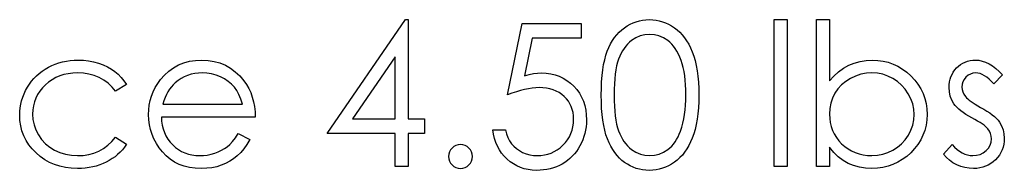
# Model space of a CAD drawing. Header units: inches. Extents: x 370 to 474, y 80 to 168.
# Tile 34 of 170: x 407.059 to 408.004, y 84.436 to 84.581. Entities that reach past the tile are written whole.
import ezdxf

# ---------------------------------------------------------------- set-up
doc = ezdxf.new("R2010")
doc.units = ezdxf.units.IN
doc.header["$LTSCALE"] = 0.5
doc.header["$MEASUREMENT"] = 0

msp = doc.modelspace()

# ---------------------------------------------------------------- linework, layer by layer
at = {"color": 7, "linetype": 'Continuous'}
for p, q in [((407.35355, 84.47175), (407.42877, 84.58128)), ((407.42877, 84.58128), (407.43128, 84.58128)), ((407.43128, 84.58128), (407.43128, 84.58128)), ((407.43128, 84.58128), (407.43128, 84.48588)), ((407.65034, 84.57935), (407.65335, 84.5802)), ((407.65335, 84.5802), (407.65644, 84.58081)), ((407.65644, 84.58081), (407.65959, 84.58117)), ((407.65959, 84.58117), (407.66285, 84.58128)), ((407.66285, 84.58128), (407.66285, 84.58128)), ((407.66285, 84.58128), (407.66613, 84.58117)), ((407.66613, 84.58117), (407.66936, 84.58081)), ((407.66936, 84.58081), (407.67248, 84.5802)), ((407.67248, 84.5802), (407.67555, 84.57935)), ((407.78284, 84.43995), (407.78284, 84.58128)), ((407.78285, 84.58128), (407.79521, 84.58128)), ((407.79521, 84.58128), (407.79521, 84.58128)), ((407.79521, 84.58128), (407.79521, 84.43995)), ((407.82348, 84.43995), (407.82347, 84.58128)), ((407.82347, 84.58128), (407.82347, 84.58128)), ((407.82347, 84.58128), (407.83584, 84.58128)), ((407.83584, 84.58128), (407.83584, 84.58128)), ((407.83584, 84.58128), (407.83584, 84.52237)), ((407.52668, 84.50885), (407.54081, 84.57774)), ((407.54081, 84.57774), (407.54081, 84.57774)), ((407.54081, 84.57774), (407.59735, 84.57774)), ((407.59736, 84.57774), (407.59735, 84.56361)), ((407.63403, 84.5693), (407.63646, 84.57153)), ((407.63646, 84.57153), (407.63905, 84.57358)), ((407.63905, 84.57358), (407.64176, 84.57537)), ((407.64176, 84.57537), (407.64455, 84.57694)), ((407.64455, 84.57694), (407.64739, 84.57827)), ((407.64739, 84.57827), (407.65034, 84.57935)), ((407.67555, 84.57935), (407.67853, 84.57827)), ((407.67853, 84.57827), (407.68143, 84.57694)), ((407.68143, 84.57694), (407.68427, 84.57537)), ((407.68427, 84.57537), (407.687, 84.57355)), ((407.687, 84.57355), (407.68962, 84.57151)), ((407.68962, 84.57151), (407.69214, 84.56919)), ((407.5505, 84.56361), (407.54305, 84.52737)), ((407.59735, 84.56361), (407.5505, 84.56361)), ((407.5505, 84.56361), (407.5505, 84.56361)), ((407.59735, 84.56361), (407.59735, 84.56361)), ((407.62765, 84.56116), (407.62964, 84.56411)), ((407.62964, 84.56411), (407.63177, 84.56681)), ((407.63177, 84.56681), (407.63403, 84.5693)), ((407.64999, 84.56375), (407.64582, 84.56113)), ((407.65426, 84.56565), (407.64999, 84.56375)), ((407.65871, 84.56676), (407.65426, 84.56565)), ((407.66326, 84.56715), (407.65871, 84.56676)), ((407.66776, 84.56676), (407.66326, 84.56715)), ((407.66326, 84.56715), (407.66326, 84.56715)), ((407.67215, 84.56565), (407.66776, 84.56676)), ((407.6764, 84.56375), (407.67215, 84.56565)), ((407.68057, 84.56113), (407.6764, 84.56375)), ((407.69214, 84.56919), (407.69448, 84.56665)), ((407.69448, 84.56665), (407.69669, 84.56389)), ((407.69669, 84.56389), (407.69876, 84.56085)), ((407.6226, 84.551), (407.62412, 84.55461)), ((407.62412, 84.55461), (407.6258, 84.55801)), ((407.6258, 84.55801), (407.62765, 84.56116)), ((407.63864, 84.5537), (407.63715, 84.55141)), ((407.64024, 84.55583), (407.63864, 84.5537)), ((407.64198, 84.55779), (407.64024, 84.55583)), ((407.64383, 84.55955), (407.64198, 84.55779)), ((407.64582, 84.56113), (407.64383, 84.55955)), ((407.68256, 84.55953), (407.68057, 84.56113)), ((407.68443, 84.5577), (407.68256, 84.55953)), ((407.68623, 84.55566), (407.68443, 84.5577)), ((407.68788, 84.5534), (407.68623, 84.55566)), ((407.68943, 84.55091), (407.68788, 84.5534)), ((407.69876, 84.56085), (407.70069, 84.55759)), ((407.70069, 84.55759), (407.70246, 84.55409)), ((407.70246, 84.55409), (407.70412, 84.55033)), ((407.10711, 84.54197), (407.11095, 84.5423)), ((407.11095, 84.5423), (407.1149, 84.54241)), ((407.1149, 84.54241), (407.1149, 84.54241)), ((407.1149, 84.54241), (407.11984, 84.54222)), ((407.22713, 84.54211), (407.23315, 84.54241)), ((407.23315, 84.54241), (407.23315, 84.54241)), ((407.23315, 84.54241), (407.23933, 84.54211)), ((407.41892, 84.54567), (407.37787, 84.48588)), ((407.41894, 84.48588), (407.41892, 84.54567)), ((407.41892, 84.54567), (407.41892, 84.54567)), ((407.61904, 84.53808), (407.62006, 84.54277)), ((407.62006, 84.54277), (407.62125, 84.54708)), ((407.62125, 84.54708), (407.6226, 84.551)), ((407.6334, 84.54343), (407.6324, 84.54034)), ((407.63453, 84.54628), (407.6334, 84.54343)), ((407.63577, 84.54893), (407.63453, 84.54628)), ((407.63715, 84.55141), (407.63577, 84.54893)), ((407.69087, 84.54821), (407.68943, 84.55091)), ((407.69219, 84.54531), (407.69087, 84.54821)), ((407.69341, 84.54216), (407.69219, 84.54531)), ((407.70412, 84.55033), (407.70558, 84.5463)), ((407.70558, 84.5463), (407.70688, 84.54194)), ((407.87092, 84.54211), (407.87691, 84.54241)), ((407.87691, 84.54241), (407.87691, 84.54241)), ((407.87691, 84.54241), (407.88224, 84.54216)), ((407.97085, 84.54194), (407.97341, 84.5423)), ((407.97341, 84.5423), (407.97612, 84.54241)), ((407.97612, 84.54241), (407.97612, 84.54241)), ((407.97612, 84.54241), (407.97932, 84.54219)), ((407.08001, 84.53168), (407.08299, 84.53366)), ((407.08299, 84.53366), (407.08611, 84.53548)), ((407.08611, 84.53548), (407.08936, 84.53711)), ((407.08936, 84.53711), (407.09273, 84.53852)), ((407.09273, 84.53852), (407.09618, 84.53971)), ((407.09618, 84.53971), (407.09974, 84.54067)), ((407.09974, 84.54067), (407.10339, 84.54145)), ((407.10339, 84.54145), (407.10711, 84.54197)), ((407.11984, 84.54222), (407.12472, 84.54164)), ((407.12472, 84.54164), (407.1295, 84.5407)), ((407.1295, 84.5407), (407.13419, 84.53935)), ((407.13419, 84.53935), (407.13866, 84.53769)), ((407.13866, 84.53769), (407.1428, 84.53582)), ((407.1428, 84.53582), (407.14656, 84.53369)), ((407.14656, 84.53369), (407.14998, 84.53134)), ((407.20176, 84.53187), (407.20621, 84.53507)), ((407.20621, 84.53507), (407.21098, 84.53772)), ((407.21098, 84.53772), (407.21606, 84.53976)), ((407.21606, 84.53976), (407.22145, 84.54125)), ((407.22145, 84.54125), (407.22713, 84.54211)), ((407.23933, 84.54211), (407.24521, 84.54117)), ((407.24521, 84.54117), (407.25076, 84.53962)), ((407.25076, 84.53962), (407.25598, 84.53747)), ((407.25598, 84.53747), (407.26089, 84.53468)), ((407.26089, 84.53468), (407.26547, 84.53126)), ((407.61761, 84.52753), (407.61824, 84.533)), ((407.61824, 84.533), (407.61904, 84.53808)), ((407.6308, 84.53311), (407.63022, 84.52894)), ((407.63155, 84.53689), (407.6308, 84.53311)), ((407.6324, 84.54034), (407.63155, 84.53689)), ((407.69448, 84.5388), (407.69341, 84.54216)), ((407.69545, 84.53521), (407.69448, 84.5388)), ((407.69622, 84.5314), (407.69545, 84.53521)), ((407.70688, 84.54194), (407.70795, 84.53725)), ((407.70795, 84.53725), (407.70884, 84.53223)), ((407.84462, 84.53115), (407.84939, 84.5346)), ((407.84939, 84.5346), (407.85439, 84.53742)), ((407.85439, 84.53742), (407.85966, 84.5396)), ((407.85966, 84.5396), (407.86515, 84.54117)), ((407.86515, 84.54117), (407.87092, 84.54211)), ((407.88224, 84.54216), (407.8874, 84.54145)), ((407.8874, 84.54145), (407.89234, 84.54026)), ((407.89234, 84.54026), (407.89709, 84.5386)), ((407.89709, 84.5386), (407.90162, 84.53645)), ((407.90162, 84.53645), (407.90598, 84.53383)), ((407.90598, 84.53383), (407.91012, 84.53074)), ((407.95472, 84.53087), (407.95619, 84.53294)), ((407.95619, 84.53294), (407.95787, 84.53488)), ((407.95787, 84.53488), (407.95975, 84.53664)), ((407.95975, 84.53664), (407.96174, 84.53816)), ((407.96174, 84.53816), (407.96383, 84.53946)), ((407.96383, 84.53946), (407.96604, 84.54054)), ((407.96604, 84.54054), (407.96839, 84.54136)), ((407.96839, 84.54136), (407.97085, 84.54194)), ((407.97932, 84.54219), (407.98252, 84.54153)), ((407.98252, 84.54153), (407.98575, 84.5404)), ((407.98575, 84.5404), (407.98898, 84.53882)), ((407.98898, 84.53882), (407.99218, 84.53681)), ((407.99218, 84.53681), (407.99541, 84.53435)), ((407.99541, 84.53435), (407.99867, 84.53145)), ((407.0699, 84.52204), (407.07217, 84.52472)), ((407.07217, 84.52472), (407.07462, 84.5272)), ((407.07462, 84.5272), (407.07722, 84.52952)), ((407.07722, 84.52952), (407.08001, 84.53168)), ((407.0897, 84.52356), (407.08633, 84.52124)), ((407.09326, 84.52555), (407.0897, 84.52356)), ((407.09701, 84.52718), (407.09326, 84.52555)), ((407.10096, 84.52842), (407.09701, 84.52718)), ((407.1051, 84.52933), (407.10096, 84.52842)), ((407.10946, 84.52985), (407.1051, 84.52933)), ((407.11399, 84.53005), (407.10946, 84.52985)), ((407.11964, 84.52977), (407.11399, 84.53005)), ((407.11399, 84.53005), (407.11399, 84.53005)), ((407.12497, 84.52894), (407.11964, 84.52977)), ((407.13002, 84.52756), (407.12497, 84.52894)), ((407.13477, 84.52563), (407.13002, 84.52756)), ((407.13919, 84.52315), (407.13477, 84.52563)), ((407.14998, 84.53134), (407.1531, 84.52872)), ((407.1531, 84.52872), (407.15597, 84.52577)), ((407.15597, 84.52577), (407.15862, 84.52246)), ((407.19108, 84.51989), (407.19379, 84.52364)), ((407.19379, 84.52364), (407.19762, 84.52803)), ((407.19379, 84.52364), (407.19379, 84.52364)), ((407.19762, 84.52803), (407.20176, 84.53187)), ((407.21352, 84.52475), (407.21062, 84.52281)), ((407.21656, 84.52635), (407.21352, 84.52475)), ((407.21976, 84.5277), (407.21656, 84.52635)), ((407.22305, 84.52872), (407.21976, 84.5277)), ((407.2265, 84.52947), (407.22305, 84.52872)), ((407.23009, 84.52991), (407.2265, 84.52947)), ((407.23378, 84.53005), (407.23009, 84.52991)), ((407.23831, 84.52983), (407.23378, 84.53005)), ((407.23378, 84.53005), (407.23378, 84.53005)), ((407.24273, 84.52911), (407.23831, 84.52983)), ((407.24706, 84.52795), (407.24273, 84.52911)), ((407.25126, 84.52629), (407.24706, 84.52795)), ((407.2552, 84.52428), (407.25126, 84.52629)), ((407.25874, 84.52196), (407.2552, 84.52428)), ((407.26547, 84.53126), (407.26975, 84.52723)), ((407.26975, 84.52723), (407.2737, 84.52259)), ((407.54305, 84.52737), (407.54744, 84.52853)), ((407.54305, 84.52737), (407.54305, 84.52737)), ((407.54744, 84.52853), (407.55161, 84.52938)), ((407.55161, 84.52938), (407.55555, 84.52988)), ((407.55555, 84.52988), (407.55928, 84.53005)), ((407.55928, 84.53005), (407.55928, 84.53005)), ((407.55928, 84.53005), (407.56389, 84.52985)), ((407.56389, 84.52985), (407.56831, 84.52925)), ((407.56831, 84.52925), (407.5725, 84.52825)), ((407.5725, 84.52825), (407.57651, 84.52687)), ((407.57651, 84.52687), (407.58029, 84.52511)), ((407.58029, 84.52511), (407.58385, 84.52292)), ((407.61714, 84.52166), (407.61761, 84.52753)), ((407.62975, 84.52444), (407.62942, 84.51961)), ((407.63022, 84.52894), (407.62975, 84.52444)), ((407.69688, 84.52734), (407.69622, 84.5314)), ((407.69738, 84.52306), (407.69688, 84.52734)), ((407.70884, 84.53223), (407.70953, 84.52687)), ((407.70953, 84.52687), (407.71002, 84.52116)), ((407.83584, 84.52237), (407.84012, 84.52709)), ((407.84012, 84.52709), (407.84462, 84.53115)), ((407.85604, 84.52477), (407.85146, 84.5219)), ((407.86098, 84.52709), (407.85604, 84.52477)), ((407.86606, 84.52872), (407.86098, 84.52709)), ((407.87125, 84.52972), (407.86606, 84.52872)), ((407.87661, 84.53005), (407.87125, 84.52972)), ((407.88185, 84.52972), (407.87661, 84.53005)), ((407.87661, 84.53005), (407.87661, 84.53005)), ((407.88693, 84.52872), (407.88185, 84.52972)), ((407.89187, 84.52709), (407.88693, 84.52872)), ((407.89662, 84.52477), (407.89187, 84.52709)), ((407.90106, 84.52188), (407.89662, 84.52477)), ((407.91012, 84.53074), (407.91407, 84.52715)), ((407.91407, 84.52715), (407.91768, 84.52323)), ((407.95111, 84.52143), (407.95169, 84.52397)), ((407.95169, 84.52397), (407.95246, 84.5264)), ((407.95246, 84.5264), (407.95348, 84.52869)), ((407.95348, 84.52869), (407.95472, 84.53087)), ((407.96519, 84.52384), (407.964, 84.52157)), ((407.96687, 84.52596), (407.96519, 84.52384)), ((407.96889, 84.52776), (407.96687, 84.52596)), ((407.97112, 84.52903), (407.96889, 84.52776)), ((407.97352, 84.5298), (407.97112, 84.52903)), ((407.97612, 84.53005), (407.97352, 84.5298)), ((407.97824, 84.52988), (407.97612, 84.53005)), ((407.97612, 84.53005), (407.97612, 84.53005)), ((407.9804, 84.52938), (407.97824, 84.52988)), ((407.98255, 84.52856), (407.9804, 84.52938)), ((407.98473, 84.5274), (407.98255, 84.52856)), ((407.98688, 84.52591), (407.98473, 84.5274)), ((407.98909, 84.52408), (407.98688, 84.52591)), ((407.9913, 84.52193), (407.98909, 84.52408)), ((408.00192, 84.52809), (407.99351, 84.51945)), ((407.99867, 84.53145), (408.0019, 84.52809)), ((407.06416, 84.5131), (407.06587, 84.51622)), ((407.06587, 84.51622), (407.06781, 84.51923)), ((407.06781, 84.51923), (407.0699, 84.52204)), ((407.08028, 84.51558), (407.0778, 84.51246)), ((407.08315, 84.51854), (407.08028, 84.51558)), ((407.08633, 84.52124), (407.08315, 84.51854)), ((407.1433, 84.52011), (407.13919, 84.52315)), ((407.14714, 84.51652), (407.1433, 84.52011)), ((407.15064, 84.51238), (407.14714, 84.51652)), ((407.16101, 84.51881), (407.15064, 84.51238)), ((407.15862, 84.52246), (407.16099, 84.51881)), ((407.18672, 84.51199), (407.18871, 84.516)), ((407.18871, 84.516), (407.19108, 84.51989)), ((407.20243, 84.51451), (407.20088, 84.51205)), ((407.20411, 84.51674), (407.20243, 84.51451)), ((407.2059, 84.51878), (407.20411, 84.51674)), ((407.20784, 84.52061), (407.2059, 84.51878)), ((407.21062, 84.52281), (407.20784, 84.52061)), ((407.20784, 84.52061), (407.20784, 84.52061)), ((407.26188, 84.51934), (407.25874, 84.52196)), ((407.26459, 84.51641), (407.26188, 84.51934)), ((407.26696, 84.5131), (407.26459, 84.51641)), ((407.2737, 84.52259), (407.2737, 84.52259)), ((407.2737, 84.52259), (407.27624, 84.51898)), ((407.27624, 84.51898), (407.27842, 84.51517)), ((407.27842, 84.51517), (407.2803, 84.51111)), ((407.54319, 84.51415), (407.53932, 84.51315)), ((407.54691, 84.51492), (407.54319, 84.51415)), ((407.55045, 84.51547), (407.54691, 84.51492)), ((407.55384, 84.5158), (407.55045, 84.51547)), ((407.55705, 84.51591), (407.55384, 84.5158)), ((407.56074, 84.51578), (407.55705, 84.51591)), ((407.55705, 84.51591), (407.55705, 84.51591)), ((407.56422, 84.51539), (407.56074, 84.51578)), ((407.56753, 84.51473), (407.56422, 84.51539)), ((407.57065, 84.51382), (407.56753, 84.51473)), ((407.58385, 84.52292), (407.58722, 84.52036)), ((407.58722, 84.52036), (407.59039, 84.51738)), ((407.59039, 84.51738), (407.59326, 84.51409)), ((407.59326, 84.51409), (407.59574, 84.51061)), ((407.61679, 84.50879), (407.61686, 84.51542)), ((407.61686, 84.51542), (407.61714, 84.52166)), ((407.6292, 84.5144), (407.62914, 84.50885)), ((407.62942, 84.51961), (407.6292, 84.5144)), ((407.69777, 84.51856), (407.69738, 84.52306)), ((407.69796, 84.51382), (407.69777, 84.51856)), ((407.71002, 84.52116), (407.7103, 84.51514)), ((407.7103, 84.51514), (407.71041, 84.50879)), ((407.83584, 84.52237), (407.83584, 84.52237)), ((407.84395, 84.51481), (407.84105, 84.51056)), ((407.84743, 84.51859), (407.84395, 84.51481)), ((407.85146, 84.5219), (407.84743, 84.51859)), ((407.90504, 84.51845), (407.90106, 84.52188)), ((407.90852, 84.51451), (407.90504, 84.51845)), ((407.91153, 84.51003), (407.90852, 84.51451)), ((407.91768, 84.52323), (407.9208, 84.51912)), ((407.9208, 84.51912), (407.92345, 84.51478)), ((407.92345, 84.51478), (407.92563, 84.51025)), ((407.95067, 84.516), (407.95078, 84.51878)), ((407.95094, 84.51175), (407.95067, 84.516)), ((407.95067, 84.516), (407.95067, 84.516)), ((407.95078, 84.51878), (407.95111, 84.52143)), ((407.96328, 84.51912), (407.96303, 84.51649)), ((407.96303, 84.51649), (407.96303, 84.51649)), ((407.96303, 84.51649), (407.96325, 84.51412)), ((407.96325, 84.51412), (407.96389, 84.51183)), ((407.964, 84.52157), (407.96328, 84.51912)), ((407.99351, 84.51945), (407.9913, 84.52193)), ((407.99351, 84.51945), (407.99351, 84.51945)), ((407.06038, 84.50335), (407.0614, 84.50667)), ((407.0614, 84.50667), (407.06267, 84.50992)), ((407.06267, 84.50992), (407.06416, 84.5131)), ((407.07396, 84.50578), (407.07261, 84.50222)), ((407.07567, 84.50921), (407.07396, 84.50578)), ((407.0778, 84.51246), (407.07567, 84.50921)), ((407.15064, 84.51238), (407.15064, 84.51238)), ((407.18382, 84.50357), (407.18509, 84.50785)), ((407.18509, 84.50785), (407.18672, 84.51199)), ((407.19812, 84.50645), (407.19693, 84.50335)), ((407.19945, 84.50934), (407.19812, 84.50645)), ((407.20088, 84.51205), (407.19945, 84.50934)), ((407.26903, 84.50926), (407.26696, 84.5131)), ((407.27083, 84.5049), (407.26903, 84.50926)), ((407.2723, 84.50001), (407.27083, 84.5049)), ((407.2803, 84.51111), (407.28181, 84.50686)), ((407.28181, 84.50686), (407.28303, 84.50239)), ((407.53107, 84.5105), (407.52668, 84.50885)), ((407.52668, 84.50885), (407.52668, 84.50885)), ((407.53527, 84.51194), (407.53107, 84.5105)), ((407.53932, 84.51315), (407.53527, 84.51194)), ((407.57358, 84.5126), (407.57065, 84.51382)), ((407.57631, 84.51117), (407.57358, 84.5126)), ((407.57888, 84.50945), (407.57631, 84.51117)), ((407.58123, 84.50747), (407.57888, 84.50945)), ((407.58335, 84.50529), (407.58123, 84.50747)), ((407.5852, 84.50294), (407.58335, 84.50529)), ((407.59574, 84.51061), (407.59787, 84.50689)), ((407.59787, 84.50689), (407.59958, 84.50297)), ((407.61686, 84.50222), (407.61678, 84.50879)), ((407.62916, 84.50885), (407.6292, 84.50333)), ((407.69804, 84.50885), (407.69796, 84.51382)), ((407.69796, 84.50388), (407.69804, 84.50885)), ((407.69804, 84.50885), (407.69804, 84.50885)), ((407.71041, 84.50879), (407.7103, 84.50247)), ((407.71041, 84.50879), (407.71041, 84.50879)), ((407.83876, 84.50595), (407.83714, 84.50109)), ((407.84105, 84.51056), (407.83876, 84.50595)), ((407.91395, 84.50523), (407.91153, 84.51003)), ((407.91572, 84.50032), (407.91395, 84.50523)), ((407.92563, 84.51025), (407.92731, 84.50553)), ((407.92731, 84.50553), (407.9285, 84.50059)), ((407.95183, 84.50777), (407.95094, 84.51175)), ((407.95326, 84.50399), (407.95183, 84.50777)), ((407.96389, 84.51183), (407.96497, 84.50956)), ((407.96497, 84.50956), (407.96646, 84.50736)), ((407.96646, 84.50736), (407.96646, 84.50736)), ((407.96646, 84.50736), (407.96742, 84.50622)), ((407.96742, 84.50622), (407.96864, 84.50507)), ((407.96864, 84.50507), (407.97007, 84.50382)), ((407.05864, 84.49303), (407.059, 84.49654)), ((407.059, 84.49654), (407.05955, 84.49999)), ((407.05955, 84.49999), (407.06038, 84.50335)), ((407.07167, 84.4985), (407.07109, 84.4946)), ((407.07261, 84.50222), (407.07167, 84.4985)), ((407.18239, 84.49466), (407.18291, 84.49919)), ((407.18291, 84.49919), (407.18382, 84.50357)), ((407.19693, 84.50335), (407.19586, 84.50001)), ((407.19586, 84.50001), (407.19586, 84.50001)), ((407.19586, 84.50001), (407.27229, 84.50001)), ((407.28303, 84.50239), (407.28391, 84.4977)), ((407.28391, 84.4977), (407.28444, 84.49278)), ((407.58675, 84.50043), (407.5852, 84.50294)), ((407.58802, 84.49775), (407.58675, 84.50043)), ((407.58901, 84.49494), (407.58802, 84.49775)), ((407.59958, 84.50297), (407.60093, 84.4988)), ((407.60093, 84.4988), (407.60187, 84.49441)), ((407.61714, 84.49601), (407.61686, 84.50222)), ((407.61761, 84.49016), (407.61714, 84.49601)), ((407.6292, 84.50333), (407.62942, 84.49814)), ((407.62942, 84.49814), (407.62975, 84.49328)), ((407.6973, 84.49447), (407.69771, 84.49908)), ((407.69771, 84.49908), (407.69796, 84.50388)), ((407.71002, 84.49648), (407.70953, 84.49079)), ((407.7103, 84.50247), (407.71002, 84.49648)), ((407.83617, 84.49593), (407.83584, 84.49049)), ((407.83714, 84.50109), (407.83617, 84.49593)), ((407.91674, 84.49527), (407.91572, 84.50032)), ((407.9171, 84.4901), (407.91674, 84.49527)), ((407.9285, 84.50059), (407.92922, 84.49546)), ((407.92922, 84.49546), (407.92947, 84.4901)), ((407.95528, 84.50048), (407.95326, 84.50399)), ((407.95655, 84.4988), (407.95528, 84.50048)), ((407.95528, 84.50048), (407.95528, 84.50048)), ((407.95809, 84.49709), (407.95655, 84.4988)), ((407.95986, 84.49538), (407.95809, 84.49709)), ((407.9619, 84.49367), (407.95986, 84.49538)), ((407.97007, 84.50382), (407.97176, 84.50255)), ((407.97176, 84.50255), (407.97369, 84.50123)), ((407.97369, 84.50123), (407.97584, 84.49988)), ((407.97584, 84.49988), (407.97822, 84.49844)), ((407.97822, 84.49844), (407.98084, 84.49698)), ((407.98084, 84.49698), (407.98084, 84.49698)), ((407.98084, 84.49698), (407.98404, 84.49516)), ((407.98404, 84.49516), (407.98697, 84.49336)), ((407.05853, 84.48947), (407.05864, 84.49303)), ((407.05878, 84.48423), (407.05853, 84.48947)), ((407.05853, 84.48947), (407.05853, 84.48947)), ((407.07109, 84.4946), (407.0709, 84.49057)), ((407.0709, 84.49057), (407.0709, 84.49057)), ((407.0709, 84.49057), (407.07126, 84.4853)), ((407.18219, 84.49002), (407.18239, 84.49466)), ((407.18241, 84.48508), (407.18219, 84.49002)), ((407.18219, 84.49002), (407.18219, 84.49002)), ((407.28466, 84.48765), (407.19456, 84.48765)), ((407.19456, 84.48765), (407.19456, 84.48765)), ((407.19456, 84.48765), (407.19481, 84.48367)), ((407.28444, 84.49278), (407.28466, 84.48765)), ((407.28466, 84.48765), (407.28466, 84.48765)), ((407.37787, 84.48588), (407.37787, 84.48588)), ((407.37787, 84.48588), (407.41892, 84.48588)), ((407.43128, 84.48588), (407.43128, 84.48588)), ((407.43128, 84.48588), (407.44718, 84.48588)), ((407.44718, 84.48588), (407.44718, 84.48588)), ((407.44718, 84.48588), (407.44718, 84.47175)), ((407.58973, 84.49195), (407.58901, 84.49494)), ((407.59014, 84.48881), (407.58973, 84.49195)), ((407.59028, 84.48549), (407.59014, 84.48881)), ((407.60187, 84.49441), (407.60245, 84.4898)), ((407.60245, 84.4898), (407.60265, 84.48497)), ((407.61827, 84.48472), (407.61761, 84.49016)), ((407.62975, 84.49328), (407.63019, 84.48881)), ((407.63019, 84.48881), (407.6308, 84.48467)), ((407.69512, 84.48177), (407.696, 84.48583)), ((407.696, 84.48583), (407.69675, 84.49005)), ((407.69675, 84.49005), (407.6973, 84.49447)), ((407.70953, 84.49079), (407.70886, 84.48547)), ((407.83584, 84.49049), (407.83584, 84.49049)), ((407.83584, 84.49049), (407.83603, 84.48632)), ((407.83603, 84.48632), (407.83658, 84.48232)), ((407.91677, 84.48494), (407.9171, 84.4901)), ((407.9171, 84.4901), (407.9171, 84.4901)), ((407.92947, 84.4901), (407.92922, 84.48483)), ((407.92947, 84.4901), (407.92947, 84.4901)), ((407.96422, 84.49195), (407.9619, 84.49367)), ((407.96676, 84.49022), (407.96422, 84.49195)), ((407.96958, 84.48848), (407.96676, 84.49022)), ((407.97264, 84.48674), (407.96958, 84.48848)), ((407.97548, 84.48519), (407.97264, 84.48674)), ((407.97264, 84.48674), (407.97264, 84.48674)), ((407.98697, 84.49336), (407.98964, 84.49157)), ((407.98964, 84.49157), (407.99204, 84.4898)), ((407.99204, 84.4898), (407.99417, 84.48803)), ((407.99417, 84.48803), (407.99605, 84.4863)), ((407.99605, 84.4863), (407.99765, 84.48456)), ((407.05952, 84.47917), (407.05878, 84.48423)), ((407.06074, 84.47434), (407.05952, 84.47917)), ((407.07126, 84.4853), (407.07231, 84.4802)), ((407.07231, 84.4802), (407.07407, 84.47523)), ((407.18302, 84.48025), (407.18241, 84.48508)), ((407.18407, 84.47559), (407.18302, 84.48025)), ((407.19481, 84.48367), (407.19536, 84.47986)), ((407.19536, 84.47986), (407.19624, 84.47625)), ((407.19624, 84.47625), (407.19746, 84.47282)), ((407.58884, 84.47498), (407.58964, 84.47832)), ((407.58964, 84.47832), (407.59011, 84.48182)), ((407.59011, 84.48182), (407.59028, 84.48549)), ((407.59028, 84.48549), (407.59028, 84.48549)), ((407.60226, 84.47829), (407.60176, 84.47506)), ((407.60254, 84.4816), (407.60226, 84.47829)), ((407.60265, 84.48497), (407.60254, 84.4816)), ((407.60265, 84.48497), (407.60265, 84.48497)), ((407.6191, 84.47964), (407.61827, 84.48472)), ((407.62009, 84.47492), (407.6191, 84.47964)), ((407.6308, 84.48467), (407.63152, 84.48086)), ((407.63152, 84.48086), (407.63237, 84.47741)), ((407.63237, 84.47741), (407.63337, 84.47432)), ((407.69283, 84.47421), (407.69404, 84.4779)), ((407.69404, 84.4779), (407.69512, 84.48177)), ((407.70798, 84.48047), (407.7069, 84.47581)), ((407.70886, 84.48547), (407.70798, 84.48047)), ((407.83658, 84.48232), (407.83749, 84.47848)), ((407.83749, 84.47848), (407.83876, 84.47484)), ((407.91401, 84.47503), (407.91572, 84.47995)), ((407.91572, 84.47995), (407.91677, 84.48494)), ((407.9285, 84.47975), (407.92729, 84.47487)), ((407.92922, 84.48483), (407.9285, 84.47975)), ((407.97805, 84.48373), (407.97548, 84.48519)), ((407.98037, 84.48235), (407.97805, 84.48373)), ((407.98241, 84.48102), (407.98037, 84.48235)), ((407.98418, 84.47975), (407.98241, 84.48102)), ((407.9857, 84.47854), (407.98418, 84.47975)), ((407.98694, 84.47741), (407.9857, 84.47854)), ((407.9879, 84.47636), (407.98694, 84.47741)), ((407.98939, 84.47418), (407.9879, 84.47636)), ((407.9879, 84.47636), (407.9879, 84.47636)), ((407.99765, 84.48456), (407.99897, 84.48284)), ((407.99897, 84.48284), (407.99897, 84.48284)), ((407.99897, 84.48284), (408.00102, 84.47928)), ((408.00102, 84.47928), (408.00251, 84.4755)), ((407.06248, 84.46968), (407.06074, 84.47434)), ((407.06469, 84.46523), (407.06248, 84.46968)), ((407.07407, 84.47523), (407.07653, 84.47042)), ((407.07653, 84.47042), (407.07962, 84.46598)), ((407.14697, 84.46407), (407.15064, 84.46822)), ((407.15064, 84.46822), (407.15064, 84.46822)), ((407.15064, 84.46822), (407.16099, 84.46142)), ((407.18556, 84.47103), (407.18407, 84.47559)), ((407.18744, 84.46659), (407.18556, 84.47103)), ((407.19746, 84.47282), (407.19895, 84.4696)), ((407.19895, 84.4696), (407.20077, 84.46653)), ((407.26282, 84.46427), (407.26556, 84.46769)), ((407.26556, 84.46769), (407.26837, 84.47175)), ((407.26838, 84.47175), (407.27936, 84.46598)), ((407.41892, 84.47175), (407.35355, 84.47175)), ((407.35355, 84.47175), (407.35355, 84.47175)), ((407.41892, 84.43995), (407.41892, 84.47175)), ((407.41892, 84.47175), (407.41892, 84.47175)), ((407.44718, 84.47175), (407.43128, 84.47175)), ((407.43128, 84.47175), (407.43128, 84.47175)), ((407.43128, 84.47175), (407.43128, 84.43995)), ((407.44718, 84.47175), (407.44718, 84.47175)), ((407.51327, 84.47109), (407.51255, 84.47528)), ((407.51255, 84.47528), (407.51255, 84.47528)), ((407.51255, 84.47528), (407.52492, 84.47528)), ((407.51426, 84.46708), (407.51327, 84.47109)), ((407.51553, 84.46327), (407.51426, 84.46708)), ((407.52492, 84.47528), (407.52492, 84.47528)), ((407.52492, 84.47528), (407.52591, 84.47136)), ((407.52591, 84.47136), (407.52718, 84.46786)), ((407.52718, 84.46786), (407.52875, 84.46471)), ((407.58448, 84.46584), (407.58625, 84.46874)), ((407.58625, 84.46874), (407.58771, 84.47178)), ((407.58771, 84.47178), (407.58884, 84.47498)), ((407.60019, 84.46879), (407.59911, 84.46579)), ((407.60107, 84.47189), (407.60019, 84.46879)), ((407.60176, 84.47506), (407.60107, 84.47189)), ((407.62131, 84.47059), (407.62009, 84.47492)), ((407.62269, 84.46664), (407.62131, 84.47059)), ((407.63337, 84.47432), (407.6345, 84.47147)), ((407.6345, 84.47147), (407.63574, 84.46882)), ((407.63574, 84.46882), (407.63709, 84.46634)), ((407.68915, 84.46615), (407.69051, 84.46866)), ((407.69051, 84.46866), (407.69172, 84.47133)), ((407.69172, 84.47133), (407.69283, 84.47421)), ((407.69283, 84.47421), (407.69283, 84.47421)), ((407.7042, 84.46744), (407.70257, 84.46372)), ((407.70566, 84.47144), (407.7042, 84.46744)), ((407.7069, 84.47581), (407.70566, 84.47144)), ((407.83876, 84.47484), (407.84042, 84.47136)), ((407.84042, 84.47136), (407.84243, 84.46805)), ((407.84243, 84.46805), (407.84481, 84.46493)), ((407.9086, 84.46587), (407.91158, 84.47029)), ((407.91158, 84.47029), (407.91401, 84.47503)), ((407.92558, 84.47018), (407.9234, 84.46568)), ((407.92729, 84.47487), (407.92558, 84.47018)), ((407.99044, 84.47186), (407.98939, 84.47418)), ((407.99108, 84.46937), (407.99044, 84.47186)), ((407.99097, 84.46358), (407.9913, 84.46675)), ((407.9913, 84.46675), (407.99108, 84.46937)), ((407.9913, 84.46675), (407.9913, 84.46675)), ((408.00251, 84.4755), (408.00336, 84.4715)), ((408.00336, 84.4715), (408.00367, 84.46728)), ((408.00367, 84.46728), (408.00353, 84.4643)), ((408.00367, 84.46728), (408.00367, 84.46728)), ((407.06739, 84.46101), (407.06469, 84.46523)), ((407.07057, 84.45695), (407.06739, 84.46101)), ((407.07962, 84.46598), (407.08324, 84.46203)), ((407.08324, 84.46203), (407.08735, 84.45864)), ((407.08735, 84.45864), (407.09201, 84.45577)), ((407.13441, 84.45497), (407.13886, 84.45745)), ((407.13886, 84.45745), (407.14302, 84.46049)), ((407.14302, 84.46049), (407.14697, 84.46407)), ((407.15912, 84.45875), (407.15707, 84.45621)), ((407.16099, 84.46142), (407.15912, 84.45875)), ((407.16099, 84.46142), (407.16099, 84.46142)), ((407.18973, 84.46228), (407.18744, 84.46659)), ((407.19246, 84.45811), (407.18973, 84.46228)), ((407.19561, 84.45408), (407.19246, 84.45811)), ((407.20077, 84.46653), (407.20292, 84.46366)), ((407.20292, 84.46366), (407.20538, 84.46096)), ((407.20538, 84.46096), (407.20809, 84.45853)), ((407.20809, 84.45853), (407.21093, 84.4564)), ((407.25225, 84.45566), (407.25509, 84.45731)), ((407.25509, 84.45731), (407.25769, 84.45916)), ((407.25769, 84.45916), (407.2602, 84.4614)), ((407.2602, 84.4614), (407.26282, 84.46427)), ((407.27375, 84.45723), (407.27066, 84.45353)), ((407.27665, 84.46137), (407.27375, 84.45723)), ((407.27936, 84.46598), (407.27665, 84.46137)), ((407.27936, 84.46598), (407.27936, 84.46598)), ((407.5171, 84.45969), (407.51553, 84.46327)), ((407.51898, 84.45626), (407.5171, 84.45969)), ((407.52875, 84.46471), (407.5306, 84.46195)), ((407.5306, 84.46195), (407.53278, 84.45952)), ((407.53278, 84.45952), (407.53529, 84.45734)), ((407.53529, 84.45734), (407.53814, 84.45538)), ((407.57457, 84.45618), (407.57733, 84.4582)), ((407.57733, 84.4582), (407.57998, 84.46054)), ((407.57998, 84.46054), (407.58238, 84.46311)), ((407.58238, 84.46311), (407.58448, 84.46584)), ((407.59635, 84.45993), (407.59472, 84.45717)), ((407.59782, 84.46283), (407.59635, 84.45993)), ((407.59911, 84.46579), (407.59782, 84.46283)), ((407.62423, 84.463), (407.62269, 84.46664)), ((407.62594, 84.45958), (407.62423, 84.463)), ((407.62779, 84.4564), (407.62594, 84.45958)), ((407.63709, 84.46634), (407.63859, 84.46405)), ((407.63859, 84.46405), (407.64021, 84.46192)), ((407.64021, 84.46192), (407.64195, 84.45996)), ((407.64195, 84.45996), (407.64383, 84.4582)), ((407.64383, 84.4582), (407.64582, 84.45659)), ((407.6806, 84.45646), (407.68256, 84.45803)), ((407.68256, 84.45803), (407.68438, 84.45977)), ((407.68438, 84.45977), (407.68609, 84.46173)), ((407.68609, 84.46173), (407.68769, 84.46385)), ((407.68769, 84.46385), (407.68915, 84.46615)), ((407.7008, 84.46024), (407.6989, 84.45698)), ((407.70257, 84.46372), (407.7008, 84.46024)), ((407.8399, 84.45364), (407.83584, 84.45858)), ((407.83584, 84.45858), (407.83584, 84.45858)), ((407.83584, 84.45858), (407.83584, 84.43995)), ((407.84481, 84.46493), (407.84754, 84.46198)), ((407.84754, 84.46198), (407.85055, 84.4593)), ((407.85055, 84.4593), (407.85375, 84.45698)), ((407.89676, 84.45574), (407.90117, 84.45858)), ((407.90117, 84.45858), (407.90512, 84.46198)), ((407.90512, 84.46198), (407.9086, 84.46587)), ((407.91757, 84.45728), (407.91393, 84.45339)), ((407.92072, 84.4614), (407.91757, 84.45728)), ((407.9234, 84.46568), (407.92072, 84.4614)), ((407.94537, 84.45182), (407.95357, 84.46115)), ((407.95357, 84.46115), (407.95357, 84.46115)), ((407.95357, 84.46115), (407.95594, 84.45866)), ((407.95594, 84.45866), (407.95834, 84.45651)), ((407.98611, 84.45538), (407.98837, 84.45789)), ((407.98837, 84.45789), (407.99, 84.46065)), ((407.99, 84.46065), (407.99097, 84.46358)), ((408.00248, 84.45866), (408.00157, 84.45604)), ((408.00314, 84.46142), (408.00248, 84.45866)), ((408.00353, 84.4643), (408.00314, 84.46142)), ((407.07426, 84.45312), (407.07057, 84.45695)), ((407.07832, 84.44961), (407.07426, 84.45312)), ((407.08263, 84.44657), (407.07832, 84.44961)), ((407.09201, 84.45577), (407.09709, 84.45348)), ((407.09709, 84.45348), (407.10245, 84.45185)), ((407.10245, 84.45185), (407.10811, 84.45088)), ((407.10811, 84.45088), (407.11407, 84.45055)), ((407.11407, 84.45055), (407.11953, 84.45083)), ((407.11407, 84.45055), (407.11407, 84.45055)), ((407.11953, 84.45083), (407.12475, 84.45165)), ((407.12475, 84.45165), (407.12969, 84.45303)), ((407.12969, 84.45303), (407.13441, 84.45497)), ((407.15004, 84.44956), (407.14736, 84.44765)), ((407.15252, 84.45163), (407.15004, 84.44956)), ((407.15487, 84.45383), (407.15252, 84.45163)), ((407.15707, 84.45621), (407.15487, 84.45383)), ((407.19911, 84.45036), (407.19561, 84.45408)), ((407.20298, 84.44713), (407.19911, 84.45036)), ((407.21093, 84.4564), (407.21394, 84.45461)), ((407.21394, 84.45461), (407.21711, 84.45314)), ((407.21711, 84.45314), (407.22042, 84.45201)), ((407.22042, 84.45201), (407.2239, 84.45121)), ((407.2239, 84.45121), (407.22752, 84.45071)), ((407.22752, 84.45071), (407.2313, 84.45055)), ((407.2313, 84.45055), (407.235, 84.45069)), ((407.2313, 84.45055), (407.2313, 84.45055)), ((407.235, 84.45069), (407.23861, 84.45113)), ((407.23861, 84.45113), (407.2422, 84.45187)), ((407.2422, 84.45187), (407.24574, 84.4529)), ((407.24574, 84.4529), (407.24913, 84.45417)), ((407.24913, 84.45417), (407.25225, 84.45566)), ((407.26735, 84.45033), (407.26384, 84.44754)), ((407.27066, 84.45353), (407.26735, 84.45033)), ((407.52113, 84.45306), (407.51898, 84.45626)), ((407.52356, 84.45005), (407.52113, 84.45306)), ((407.5263, 84.44724), (407.52356, 84.45005)), ((407.53814, 84.45538), (407.54131, 84.4537)), ((407.54131, 84.4537), (407.54468, 84.45232)), ((407.54468, 84.45232), (407.54816, 84.45135)), ((407.54816, 84.45135), (407.55169, 84.45074)), ((407.55169, 84.45074), (407.55531, 84.45055)), ((407.55531, 84.45055), (407.55884, 84.45071)), ((407.55531, 84.45055), (407.55531, 84.45055)), ((407.55884, 84.45071), (407.56223, 84.45118)), ((407.56223, 84.45118), (407.56552, 84.45196)), ((407.56552, 84.45196), (407.56867, 84.45306)), ((407.56867, 84.45306), (407.57167, 84.45444)), ((407.57167, 84.45444), (407.57457, 84.45618)), ((407.58677, 84.44779), (407.58443, 84.44586)), ((407.58898, 84.44989), (407.58677, 84.44779)), ((407.59102, 84.45215), (407.58898, 84.44989)), ((407.59293, 84.45458), (407.59102, 84.45215)), ((407.59472, 84.45717), (407.59293, 84.45458)), ((407.62978, 84.45348), (407.62779, 84.4564)), ((407.63191, 84.45074), (407.62978, 84.45348)), ((407.63417, 84.44826), (407.63191, 84.45074)), ((407.6366, 84.44602), (407.63417, 84.44826)), ((407.64582, 84.45659), (407.65001, 84.45394)), ((407.65001, 84.45394), (407.65432, 84.45207)), ((407.65432, 84.45207), (407.65874, 84.45094)), ((407.65874, 84.45094), (407.66326, 84.45055)), ((407.66326, 84.45055), (407.66782, 84.45091)), ((407.66326, 84.45055), (407.66326, 84.45055)), ((407.66782, 84.45091), (407.67223, 84.45204)), ((407.67223, 84.45204), (407.67648, 84.45386)), ((407.67648, 84.45386), (407.6806, 84.45646)), ((407.69225, 84.44862), (407.68973, 84.4463)), ((407.69462, 84.45116), (407.69225, 84.44862)), ((407.69683, 84.45394), (407.69462, 84.45116)), ((407.6989, 84.45698), (407.69683, 84.45394)), ((407.84423, 84.44939), (407.8399, 84.45364)), ((407.84887, 84.44588), (407.84423, 84.44939)), ((407.85375, 84.45698), (407.85709, 84.45502)), ((407.85709, 84.45502), (407.86063, 84.45342)), ((407.86063, 84.45342), (407.86432, 84.45215)), ((407.86432, 84.45215), (407.86819, 84.45127)), ((407.86819, 84.45127), (407.87222, 84.45071)), ((407.87222, 84.45071), (407.87641, 84.45055)), ((407.87642, 84.45055), (407.88182, 84.45088)), ((407.88182, 84.45088), (407.88701, 84.45185)), ((407.88701, 84.45185), (407.89198, 84.45348)), ((407.89198, 84.45348), (407.89676, 84.45574)), ((407.90995, 84.44983), (407.90576, 84.44674)), ((407.91393, 84.45339), (407.90995, 84.44983)), ((407.94804, 84.44881), (407.94537, 84.45182)), ((407.94537, 84.45182), (407.94537, 84.45182)), ((407.95105, 84.44613), (407.94804, 84.44881)), ((407.95834, 84.45651), (407.9608, 84.45469)), ((407.9608, 84.45469), (407.96325, 84.4532)), ((407.96325, 84.4532), (407.96577, 84.45204)), ((407.96577, 84.45204), (407.96833, 84.45121)), ((407.96833, 84.45121), (407.9709, 84.45071)), ((407.9709, 84.45071), (407.97352, 84.45055)), ((407.97352, 84.45055), (407.97708, 84.45085)), ((407.97352, 84.45055), (407.97352, 84.45055)), ((407.97708, 84.45085), (407.98037, 84.45176)), ((407.98037, 84.45176), (407.98338, 84.45325)), ((407.98338, 84.45325), (407.98611, 84.45538)), ((407.99721, 84.44881), (407.99522, 84.44663)), ((407.99892, 84.4511), (407.99721, 84.44881)), ((408.00035, 84.4535), (407.99892, 84.4511)), ((408.00157, 84.45604), (408.00035, 84.4535)), ((407.08721, 84.44401), (407.08263, 84.44657)), ((407.09204, 84.44191), (407.08721, 84.44401)), ((407.09712, 84.44028), (407.09204, 84.44191)), ((407.10245, 84.43912), (407.09712, 84.44028)), ((407.10802, 84.4384), (407.10245, 84.43912)), ((407.11388, 84.43818), (407.10802, 84.4384)), ((407.12144, 84.43857), (407.11771, 84.43827)), ((407.12508, 84.43904), (407.12144, 84.43857)), ((407.12859, 84.4397), (407.12508, 84.43904)), ((407.13201, 84.44056), (407.12859, 84.4397)), ((407.1353, 84.44161), (407.13201, 84.44056)), ((407.1385, 84.44285), (407.1353, 84.44161)), ((407.14159, 84.44428), (407.1385, 84.44285)), ((407.14454, 84.44588), (407.14159, 84.44428)), ((407.14736, 84.44765), (407.14454, 84.44588)), ((407.20715, 84.44439), (407.20298, 84.44713)), ((407.21162, 84.44216), (407.20715, 84.44439)), ((407.21645, 84.44042), (407.21162, 84.44216)), ((407.22158, 84.43918), (407.21645, 84.44042)), ((407.22705, 84.43843), (407.22158, 84.43918)), ((407.23285, 84.43818), (407.22705, 84.43843)), ((407.23806, 84.43838), (407.23285, 84.43818)), ((407.243, 84.43896), (407.23806, 84.43838)), ((407.24767, 84.43992), (407.243, 84.43896)), ((407.25206, 84.44127), (407.24767, 84.43992)), ((407.2562, 84.44301), (407.25206, 84.44127)), ((407.26014, 84.44511), (407.2562, 84.44301)), ((407.26384, 84.44754), (407.26014, 84.44511)), ((407.43128, 84.43995), (407.41892, 84.43995)), ((407.41892, 84.43995), (407.41892, 84.43995)), ((407.43128, 84.43995), (407.43128, 84.43995)), ((407.52925, 84.4447), (407.5263, 84.44724)), ((407.5324, 84.44252), (407.52925, 84.4447)), ((407.53568, 84.44064), (407.5324, 84.44252)), ((407.53913, 84.43912), (407.53568, 84.44064)), ((407.54275, 84.43793), (407.53913, 84.43912)), ((407.57085, 84.43879), (407.56781, 84.43793)), ((407.57377, 84.43984), (407.57085, 84.43879)), ((407.57662, 84.44105), (407.57377, 84.43984)), ((407.57935, 84.44249), (407.57662, 84.44105)), ((407.58197, 84.44409), (407.57935, 84.44249)), ((407.58443, 84.44586), (407.58197, 84.44409)), ((407.63916, 84.44401), (407.6366, 84.44602)), ((407.64184, 84.44224), (407.63916, 84.44401)), ((407.6446, 84.44069), (407.64184, 84.44224)), ((407.64745, 84.43937), (407.6446, 84.44069)), ((407.65037, 84.43832), (407.64745, 84.43937)), ((407.65335, 84.43749), (407.65037, 84.43832)), ((407.67557, 84.43838), (407.67251, 84.43752)), ((407.67855, 84.43948), (407.67557, 84.43838)), ((407.68148, 84.44081), (407.67855, 84.43948)), ((407.68432, 84.44241), (407.68148, 84.44081)), ((407.68708, 84.44423), (407.68432, 84.44241)), ((407.68973, 84.4463), (407.68708, 84.44423)), ((407.79521, 84.43995), (407.78284, 84.43995)), ((407.78284, 84.43995), (407.78284, 84.43995)), ((407.79521, 84.43995), (407.79521, 84.43995)), ((407.83584, 84.43995), (407.82347, 84.43995)), ((407.83584, 84.43995), (407.83584, 84.43995)), ((407.85381, 84.44307), (407.84887, 84.44588)), ((407.85905, 84.44094), (407.85381, 84.44307)), ((407.86457, 84.4394), (407.85905, 84.44094)), ((407.8704, 84.43849), (407.86457, 84.4394)), ((407.87652, 84.43818), (407.8704, 84.43849)), ((407.88188, 84.43843), (407.87652, 84.43818)), ((407.88707, 84.43912), (407.88188, 84.43843)), ((407.89204, 84.44031), (407.88707, 84.43912)), ((407.89681, 84.44199), (407.89204, 84.44031)), ((407.9014, 84.44412), (407.89681, 84.44199)), ((407.90576, 84.44674), (407.9014, 84.44412)), ((407.95439, 84.44379), (407.95105, 84.44613)), ((407.95806, 84.4418), (407.95439, 84.44379)), ((407.96196, 84.44023), (407.95806, 84.4418)), ((407.96593, 84.43909), (407.96196, 84.44023)), ((407.96999, 84.4384), (407.96593, 84.43909)), ((407.97416, 84.43818), (407.96999, 84.4384)), ((407.97725, 84.43832), (407.97416, 84.43818)), ((407.9802, 84.43871), (407.97725, 84.43832)), ((407.98305, 84.43937), (407.9802, 84.43871)), ((407.98575, 84.44031), (407.98305, 84.43937)), ((407.98832, 84.4415), (407.98575, 84.44031)), ((407.99075, 84.44293), (407.98832, 84.4415)), ((407.99304, 84.44464), (407.99075, 84.44293)), ((407.99522, 84.44663), (407.99304, 84.44464)), ((407.11771, 84.43827), (407.11388, 84.43818)), ((407.11388, 84.43818), (407.11388, 84.43818)), ((407.23285, 84.43818), (407.23285, 84.43818)), ((407.54653, 84.43711), (407.54275, 84.43793)), ((407.55048, 84.43658), (407.54653, 84.43711)), ((407.55459, 84.43642), (407.55048, 84.43658)), ((407.55804, 84.4365), (407.55459, 84.43642)), ((407.55459, 84.43642), (407.55459, 84.43642)), ((407.56141, 84.4368), (407.55804, 84.4365)), ((407.56466, 84.43727), (407.56141, 84.4368)), ((407.56781, 84.43793), (407.56466, 84.43727)), ((407.65644, 84.43689), (407.65335, 84.43749)), ((407.65959, 84.43653), (407.65644, 84.43689)), ((407.66285, 84.43642), (407.65959, 84.43653)), ((407.66613, 84.43653), (407.66285, 84.43642)), ((407.66285, 84.43642), (407.66285, 84.43642)), ((407.66936, 84.43691), (407.66613, 84.43653)), ((407.67251, 84.43752), (407.66936, 84.43691)), ((407.87652, 84.43818), (407.87652, 84.43818)), ((407.97416, 84.43818), (407.97416, 84.43818))]:
    msp.add_line(p, q, dxfattribs=at)
msp.add_arc((407.48164, 84.44967), 0.01148, 90.0131, 89.9869, dxfattribs=at)

doc.saveas('drawing.dxf')
